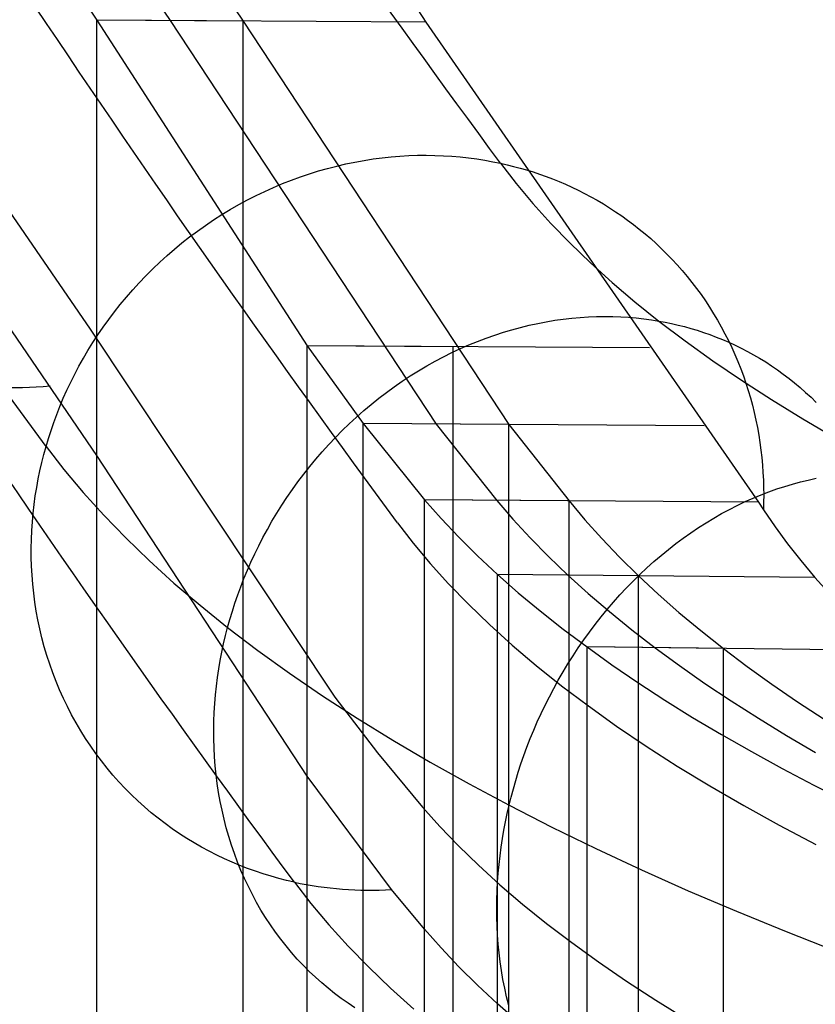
# Model space of a CAD drawing. Extents: x -37 to 483, y -973 to -253.
# Tile 141 of 197: x 97 to 125, y -358 to -324. Entities that reach past the tile are written whole.
import ezdxf

# ---------------------------------------------------------------- set-up
doc = ezdxf.new("R2010")
doc.units = 0
doc.layers.add('LIVELLO_04', color=96, linetype='CONTINUOUS')
doc.layers.add('PREDEFINITO', color=7, linetype='CONTINUOUS')

msp = doc.modelspace()

# ---------------------------------------------------------------- linework, layer by layer
at = {"layer": 'LIVELLO_04'}
for p, q in [((96.244, -318.136, 333.785), (100.154, -323.997, 347.275)), ((98.742, -318.153, 333.178), (102.665, -324.013, 346.715)), ((101.24, -318.17, 332.571), (105.177, -324.028, 346.155)), ((100.154, -323.997, 347.275), (107.372, -335.191, 374.575)), ((100.154, -891.181, 334.26), (100.154, -323.997, 347.275)), ((105.177, -324.028, 346.155), (100.154, -323.997, 347.275)), ((102.665, -324.013, 346.715), (111.807, -337.883, 380.821)), ((105.177, -324.028, 346.155), (114.309, -337.899, 380.227)), ((105.177, -891.212, 333.14), (105.177, -324.028, 346.155)), ((94.533, -326.778, 327.916), (99.92, -334.615, 346.181)), ((99.92, -334.615, 346.181), (108.331, -347.271, 377.785)), ((107.372, -335.191, 374.575), (109.305, -337.866, 381.414)), ((107.372, -878.449, 362.109), (107.372, -335.191, 374.575)), ((112.399, -335.222, 373.468), (107.372, -335.191, 374.575)), ((112.399, -878.48, 361.001), (112.399, -335.222, 373.468)), ((109.305, -337.866, 381.414), (111.408, -340.485, 388.231)), ((109.305, -875.389, 369.08), (109.305, -337.866, 381.414)), ((114.309, -337.899, 380.227), (109.305, -337.866, 381.414)), ((111.807, -337.883, 380.821), (113.892, -340.504, 387.578)), ((114.309, -337.899, 380.227), (116.376, -340.522, 386.924)), ((114.309, -875.422, 367.892), (114.309, -337.899, 380.227)), ((111.408, -340.485, 388.231), (111.981, -341.131, 389.926)), ((116.376, -340.522, 386.924), (111.408, -340.485, 388.231)), ((111.408, -872.386, 376.026), (111.408, -340.485, 388.231)), ((113.892, -340.504, 387.578), (114.45, -341.151, 389.229)), ((116.376, -340.522, 386.924), (116.919, -341.17, 388.532)), ((116.376, -872.422, 374.718), (116.376, -340.522, 386.924)), ((111.981, -341.131, 389.926), (112.59, -341.774, 391.612)), ((114.45, -341.151, 389.229), (115.044, -341.795, 390.872)), ((116.919, -341.17, 388.532), (117.498, -341.815, 390.132)), ((112.59, -341.774, 391.612), (113.235, -342.413, 393.288)), ((115.044, -341.795, 390.872), (115.673, -342.435, 392.506)), ((117.498, -341.815, 390.132), (118.111, -342.456, 391.725)), ((113.235, -342.413, 393.288), (113.916, -343.048, 394.954)), ((115.673, -342.435, 392.506), (116.338, -343.071, 394.131)), ((118.111, -342.456, 391.725), (118.759, -343.094, 393.308)), ((113.916, -343.048, 394.954), (114.633, -343.679, 396.609)), ((113.916, -869.445, 382.875), (113.916, -343.048, 394.954)), ((118.759, -343.094, 393.308), (113.916, -343.048, 394.954)), ((116.338, -343.071, 394.131), (117.036, -343.703, 395.745)), ((118.759, -343.094, 393.308), (119.44, -343.727, 394.881)), ((118.759, -869.491, 381.229), (118.759, -343.094, 393.308)), ((114.633, -343.679, 396.609), (115.385, -344.305, 398.254)), ((117.036, -343.703, 395.745), (117.77, -344.331, 397.349)), ((119.44, -343.727, 394.881), (120.155, -344.356, 396.444)), ((115.385, -344.305, 398.254), (116.172, -344.928, 399.886)), ((117.77, -344.331, 397.349), (118.538, -344.954, 398.941)), ((120.155, -344.356, 396.444), (120.904, -344.98, 397.996)), ((116.172, -344.928, 399.886), (116.994, -345.545, 401.507)), ((118.538, -344.954, 398.941), (119.34, -345.573, 400.522)), ((120.904, -344.98, 397.996), (121.686, -345.6, 399.537)), ((116.994, -345.545, 401.507), (117.85, -346.158, 403.114)), ((116.994, -866.578, 389.55), (116.994, -345.545, 401.507)), ((121.686, -345.6, 399.537), (116.994, -345.545, 401.507)), ((119.34, -345.573, 400.522), (120.175, -346.187, 402.09)), ((121.686, -345.6, 399.537), (122.5, -346.215, 401.065)), ((121.686, -866.633, 387.581), (121.686, -345.6, 399.537)), ((117.85, -346.158, 403.114), (118.741, -346.766, 404.708)), ((120.175, -346.187, 402.09), (121.044, -346.795, 403.644)), ((122.5, -346.215, 401.065), (123.347, -346.825, 402.58)), ((118.741, -346.766, 404.708), (119.666, -347.368, 406.289)), ((121.044, -346.795, 403.644), (121.946, -347.399, 405.185)), ((123.347, -346.825, 402.58), (124.227, -347.43, 404.082)), ((108.331, -347.271, 377.785), (109.795, -349.188, 382.82)), ((119.666, -347.368, 406.289), (120.625, -347.965, 407.854)), ((121.946, -347.399, 405.185), (122.882, -347.997, 406.713)), ((124.227, -347.43, 404.082), (125.139, -348.028, 405.571)), ((120.625, -347.965, 407.854), (121.617, -348.556, 409.405)), ((122.882, -347.997, 406.713), (123.85, -348.589, 408.226)), ((121.617, -348.556, 409.405), (122.642, -349.141, 410.94)), ((123.85, -348.589, 408.226), (124.85, -349.175, 409.724)), ((109.795, -349.188, 382.82), (111.339, -351.05, 387.776)), ((122.642, -349.141, 410.94), (123.699, -349.72, 412.46)), ((123.699, -349.72, 412.46), (124.789, -350.293, 413.963)), ((124.789, -350.293, 413.963), (125.911, -350.86, 415.45)), ((111.339, -351.05, 387.776), (111.938, -351.717, 389.56)), ((111.938, -351.717, 389.56), (112.581, -352.384, 391.346)), ((112.581, -352.384, 391.346), (113.27, -353.051, 393.131)), ((113.27, -353.051, 393.131), (114.003, -353.717, 394.916)), ((114.003, -353.717, 394.916), (114.781, -354.383, 396.698)), ((114.781, -354.383, 396.698), (115.606, -355.047, 398.477)), ((115.606, -355.047, 398.477), (116.476, -355.71, 400.252)), ((116.476, -355.71, 400.252), (117.392, -356.371, 402.021)), ((117.392, -356.371, 402.021), (118.354, -357.029, 403.783)), ((118.354, -357.029, 403.783), (119.363, -357.684, 405.537)), ((119.363, -357.684, 405.537), (120.418, -358.336, 407.282))]:
    msp.add_line(p, q, dxfattribs=at)
at = {"layer": 'PREDEFINITO'}
for p, q in [((99.108, -304.808, 301.06), (111.451, -324.067, 344.756)), ((96.244, -318.136, 333.785), (100.154, -323.997, 347.275)), ((100.154, -323.997, 347.275), (107.372, -335.191, 374.575)), ((111.451, -324.067, 344.756), (100.154, -323.997, 347.275)), ((100.154, -338.96, 346.932), (100.154, -323.997, 347.275)), ((111.451, -324.067, 344.756), (122.885, -340.57, 385.211)), ((110.259, -328.696, 392.762), (110.565, -328.671, 392.702)), ((110.565, -328.671, 392.702), (110.869, -328.653, 392.639)), ((110.869, -328.653, 392.639), (111.171, -328.643, 392.574)), ((111.171, -328.643, 392.574), (111.471, -328.64, 392.507)), ((111.471, -328.64, 392.507), (111.768, -328.645, 392.439)), ((111.768, -328.645, 392.439), (112.062, -328.656, 392.369)), ((112.062, -328.656, 392.369), (112.353, -328.674, 392.297)), ((112.353, -328.674, 392.297), (112.641, -328.699, 392.224)), ((108.082, -329.091, 393.121), (108.395, -329.011, 393.078)), ((108.395, -329.011, 393.078), (108.707, -328.938, 393.032)), ((108.707, -328.938, 393.032), (109.019, -328.874, 392.983)), ((109.019, -328.874, 392.983), (109.331, -328.817, 392.931)), ((109.331, -328.817, 392.931), (109.641, -328.769, 392.877)), ((109.641, -328.769, 392.877), (109.951, -328.729, 392.821)), ((109.951, -328.729, 392.821), (110.259, -328.696, 392.762)), ((112.641, -328.699, 392.224), (112.925, -328.73, 392.149)), ((112.925, -328.73, 392.149), (113.206, -328.767, 392.073)), ((113.206, -328.767, 392.073), (113.482, -328.811, 391.996)), ((113.482, -328.811, 391.996), (113.755, -328.861, 391.918)), ((113.755, -328.861, 391.918), (114.024, -328.916, 391.838)), ((114.024, -328.916, 391.838), (114.247, -328.966, 391.771)), ((114.024, -328.916, 391.838), (114.559, -329.608, 393.653)), ((114.247, -328.966, 391.771), (114.471, -329.022, 391.702)), ((107.148, -329.381, 393.235), (107.459, -329.276, 393.2)), ((107.459, -329.276, 393.2), (107.77, -329.18, 393.162)), ((107.77, -329.18, 393.162), (108.082, -329.091, 393.121)), ((114.471, -329.022, 391.702), (114.694, -329.082, 391.632)), ((114.694, -329.082, 391.632), (114.918, -329.147, 391.559)), ((114.918, -329.147, 391.559), (115.141, -329.216, 391.485)), ((115.141, -329.216, 391.485), (115.365, -329.291, 391.41)), ((115.365, -329.291, 391.41), (115.588, -329.371, 391.333)), ((106.225, -329.744, 393.322), (106.531, -329.615, 393.296)), ((106.531, -329.615, 393.296), (106.839, -329.494, 393.267)), ((106.839, -329.494, 393.267), (107.148, -329.381, 393.235)), ((114.559, -329.608, 393.653), (115.135, -330.297, 395.459)), ((115.588, -329.371, 391.333), (115.811, -329.455, 391.254)), ((115.811, -329.455, 391.254), (116.033, -329.545, 391.174)), ((116.033, -329.545, 391.174), (116.254, -329.639, 391.092)), ((116.254, -329.639, 391.092), (116.475, -329.739, 391.009)), ((105.322, -330.178, 393.381), (105.621, -330.025, 393.364)), ((105.621, -330.025, 393.364), (105.922, -329.881, 393.345)), ((105.922, -329.881, 393.345), (106.225, -329.744, 393.322)), ((116.475, -329.739, 391.009), (116.694, -329.844, 390.924)), ((116.694, -329.844, 390.924), (116.912, -329.954, 390.838)), ((116.912, -329.954, 390.838), (117.129, -330.07, 390.751)), ((104.736, -330.505, 393.403), (105.027, -330.338, 393.394)), ((105.027, -330.338, 393.394), (105.322, -330.178, 393.381)), ((115.135, -330.297, 395.459), (115.754, -330.982, 397.255)), ((117.129, -330.07, 390.751), (117.344, -330.19, 390.662)), ((117.344, -330.19, 390.662), (117.557, -330.316, 390.571)), ((117.557, -330.316, 390.571), (117.769, -330.447, 390.48)), ((104.164, -330.861, 393.413), (104.448, -330.68, 393.41)), ((104.448, -330.68, 393.41), (104.736, -330.505, 393.403)), ((117.769, -330.447, 390.48), (117.978, -330.583, 390.387)), ((117.978, -330.583, 390.387), (118.186, -330.725, 390.293)), ((103.884, -331.05, 393.413), (104.164, -330.861, 393.413)), ((115.754, -330.982, 397.255), (116.414, -331.663, 399.041)), ((118.186, -330.725, 390.293), (118.39, -330.871, 390.197)), ((118.39, -330.871, 390.197), (118.593, -331.023, 390.101)), ((118.593, -331.023, 390.101), (118.792, -331.179, 390.003)), ((103.339, -331.447, 393.403), (103.609, -331.245, 393.41)), ((103.609, -331.245, 393.41), (103.884, -331.05, 393.413)), ((118.792, -331.179, 390.003), (118.989, -331.341, 389.905)), ((118.989, -331.341, 389.905), (119.182, -331.508, 389.805)), ((102.815, -331.869, 393.38), (103.074, -331.655, 393.393)), ((103.074, -331.655, 393.393), (103.339, -331.447, 393.403)), ((116.414, -331.663, 399.041), (117.115, -332.34, 400.815)), ((119.182, -331.508, 389.805), (119.372, -331.679, 389.705)), ((119.372, -331.679, 389.705), (119.559, -331.856, 389.604)), ((102.561, -332.089, 393.364), (102.815, -331.869, 393.38)), ((119.559, -331.856, 389.604), (119.742, -332.037, 389.502)), ((119.742, -332.037, 389.502), (119.922, -332.223, 389.399)), ((102.07, -332.545, 393.322), (102.313, -332.315, 393.344)), ((102.313, -332.315, 393.344), (102.561, -332.089, 393.364)), ((117.115, -332.34, 400.815), (117.858, -333.012, 402.578)), ((119.922, -332.223, 389.399), (120.097, -332.413, 389.295)), ((101.834, -332.781, 393.296), (102.07, -332.545, 393.322)), ((120.097, -332.413, 389.295), (120.269, -332.608, 389.191)), ((120.269, -332.608, 389.191), (120.436, -332.807, 389.087)), ((101.382, -333.266, 393.236), (101.605, -333.022, 393.267)), ((101.605, -333.022, 393.267), (101.834, -332.781, 393.296)), ((117.858, -333.012, 402.578), (118.641, -333.679, 404.328)), ((120.436, -332.807, 389.087), (120.6, -333.01, 388.982)), ((120.6, -333.01, 388.982), (120.758, -333.218, 388.876)), ((100.154, -338.96, 346.932), (96.243, -333.248, 333.436)), ((101.165, -333.515, 393.201), (101.382, -333.266, 393.236)), ((120.758, -333.218, 388.876), (120.912, -333.43, 388.771)), ((100.956, -333.768, 393.164), (101.165, -333.515, 393.201)), ((118.641, -333.679, 404.328), (119.465, -334.341, 406.065)), ((120.912, -333.43, 388.771), (121.062, -333.645, 388.665)), ((121.062, -333.645, 388.665), (121.206, -333.864, 388.559)), ((100.557, -334.284, 393.081), (100.753, -334.025, 393.124)), ((100.753, -334.025, 393.124), (100.956, -333.768, 393.164)), ((121.206, -333.864, 388.559), (121.346, -334.087, 388.453)), ((121.346, -334.087, 388.453), (121.481, -334.313, 388.347)), ((100.369, -334.547, 393.035), (100.557, -334.284, 393.081)), ((115.007, -334.484, 407.77), (115.302, -334.42, 407.675)), ((115.302, -334.42, 407.675), (115.596, -334.363, 407.579)), ((115.596, -334.363, 407.579), (115.888, -334.315, 407.48)), ((115.888, -334.315, 407.48), (116.179, -334.274, 407.379)), ((116.179, -334.274, 407.379), (116.468, -334.241, 407.277)), ((116.468, -334.241, 407.277), (116.755, -334.215, 407.173)), ((116.755, -334.215, 407.173), (117.04, -334.197, 407.067)), ((117.04, -334.197, 407.067), (117.322, -334.186, 406.96)), ((117.322, -334.186, 406.96), (117.601, -334.182, 406.851)), ((117.601, -334.182, 406.851), (117.878, -334.185, 406.741)), ((117.878, -334.185, 406.741), (118.151, -334.195, 406.631)), ((118.151, -334.195, 406.631), (118.421, -334.212, 406.519)), ((118.421, -334.212, 406.519), (118.688, -334.235, 406.407)), ((118.688, -334.235, 406.407), (118.951, -334.264, 406.293)), ((118.951, -334.264, 406.293), (119.21, -334.299, 406.18)), ((119.21, -334.299, 406.18), (119.465, -334.341, 406.065)), ((119.465, -334.341, 406.065), (120.368, -335.025, 407.862)), ((119.465, -334.341, 406.065), (119.684, -334.381, 405.966)), ((119.684, -334.381, 405.966), (119.903, -334.427, 405.864)), ((119.903, -334.427, 405.864), (120.122, -334.477, 405.761)), ((121.481, -334.313, 388.347), (121.61, -334.542, 388.24)), ((100.187, -334.812, 392.987), (100.369, -334.547, 393.035)), ((113.822, -334.822, 408.122), (114.119, -334.725, 408.038)), ((114.119, -334.725, 408.038), (114.415, -334.637, 407.951)), ((114.415, -334.637, 407.951), (114.711, -334.557, 407.862)), ((114.711, -334.557, 407.862), (115.007, -334.484, 407.77)), ((120.122, -334.477, 405.761), (120.342, -334.533, 405.656)), ((120.342, -334.533, 405.656), (120.561, -334.593, 405.55)), ((120.561, -334.593, 405.55), (120.78, -334.659, 405.442)), ((120.78, -334.659, 405.442), (120.999, -334.731, 405.332)), ((120.999, -334.731, 405.332), (121.218, -334.807, 405.22)), ((121.61, -334.542, 388.24), (121.735, -334.775, 388.134)), ((99.846, -335.35, 392.884), (100.013, -335.08, 392.937)), ((100.013, -335.08, 392.937), (100.187, -334.812, 392.987)), ((112.935, -335.16, 408.358), (113.23, -335.039, 408.282)), ((113.23, -335.039, 408.282), (113.526, -334.927, 408.204)), ((113.526, -334.927, 408.204), (113.822, -334.822, 408.122)), ((120.368, -335.025, 407.862), (121.314, -335.704, 409.644)), ((121.218, -334.807, 405.22), (121.435, -334.89, 405.107)), ((121.435, -334.89, 405.107), (121.652, -334.977, 404.992)), ((121.652, -334.977, 404.992), (121.868, -335.07, 404.876)), ((121.735, -334.775, 388.134), (121.854, -335.01, 388.029)), ((121.854, -335.01, 388.029), (121.967, -335.249, 387.923)), ((121.868, -335.07, 404.876), (122.083, -335.169, 404.759)), ((99.687, -335.621, 392.829), (99.846, -335.35, 392.884)), ((107.372, -335.191, 374.575), (109.305, -337.866, 381.414)), ((119.143, -335.264, 371.981), (107.372, -335.191, 374.575)), ((107.372, -349.985, 374.236), (107.372, -335.191, 374.575)), ((112.059, -335.57, 408.564), (112.35, -335.426, 408.499)), ((112.35, -335.426, 408.499), (112.642, -335.289, 408.43)), ((112.642, -335.289, 408.43), (112.935, -335.16, 408.358)), ((121.967, -335.249, 387.923), (122.075, -335.489, 387.818)), ((122.083, -335.169, 404.759), (122.296, -335.273, 404.64)), ((122.296, -335.273, 404.64), (122.508, -335.383, 404.52)), ((122.508, -335.383, 404.52), (122.719, -335.499, 404.398)), ((99.534, -335.895, 392.772), (99.687, -335.621, 392.829)), ((111.485, -335.883, 408.685), (111.771, -335.723, 408.627)), ((111.771, -335.723, 408.627), (112.059, -335.57, 408.564)), ((121.314, -335.704, 409.644), (122.303, -336.376, 411.408)), ((122.075, -335.489, 387.818), (122.178, -335.733, 387.713)), ((122.178, -335.733, 387.713), (122.275, -335.978, 387.609)), ((122.719, -335.499, 404.398), (122.927, -335.62, 404.276)), ((122.927, -335.62, 404.276), (123.134, -335.747, 404.152)), ((123.134, -335.747, 404.152), (123.338, -335.879, 404.027)), ((99.389, -336.169, 392.713), (99.534, -335.895, 392.772)), ((110.922, -336.226, 408.792), (111.202, -336.051, 408.74)), ((111.202, -336.051, 408.74), (111.485, -335.883, 408.685)), ((122.275, -335.978, 387.609), (122.367, -336.226, 387.506)), ((123.338, -335.879, 404.027), (123.54, -336.017, 403.902)), ((123.54, -336.017, 403.902), (123.74, -336.161, 403.775)), ((99.121, -336.72, 392.589), (99.252, -336.444, 392.652)), ((99.252, -336.444, 392.652), (99.389, -336.169, 392.713)), ((110.372, -336.597, 408.883), (110.646, -336.408, 408.84)), ((110.646, -336.408, 408.84), (110.922, -336.226, 408.792)), ((122.303, -336.376, 411.408), (123.335, -337.041, 413.156)), ((122.367, -336.226, 387.506), (122.453, -336.475, 387.403)), ((123.74, -336.161, 403.775), (123.936, -336.31, 403.648)), ((123.936, -336.31, 403.648), (124.13, -336.465, 403.52)), ((98.998, -336.996, 392.524), (99.121, -336.72, 392.589)), ((109.838, -336.996, 408.96), (110.103, -336.793, 408.924)), ((110.103, -336.793, 408.924), (110.372, -336.597, 408.883)), ((122.453, -336.475, 387.403), (122.533, -336.726, 387.3)), ((122.533, -336.726, 387.3), (122.608, -336.979, 387.199)), ((124.13, -336.465, 403.52), (124.321, -336.625, 403.391)), ((124.321, -336.625, 403.391), (124.508, -336.791, 403.262)), ((124.508, -336.791, 403.262), (124.693, -336.962, 403.132)), ((98.882, -337.273, 392.458), (98.998, -336.996, 392.524)), ((109.577, -337.206, 408.992), (109.838, -336.996, 408.96)), ((122.608, -336.979, 387.199), (122.676, -337.233, 387.098)), ((123.335, -337.041, 413.156), (124.41, -337.699, 414.886)), ((124.693, -336.962, 403.132), (124.873, -337.138, 403.002)), ((98.772, -337.549, 392.39), (98.882, -337.273, 392.458)), ((109.07, -337.643, 409.045), (109.321, -337.421, 409.021)), ((109.321, -337.421, 409.021), (109.577, -337.206, 408.992)), ((122.676, -337.233, 387.098), (122.74, -337.488, 386.999)), ((98.67, -337.825, 392.321), (98.772, -337.549, 392.39)), ((108.823, -337.871, 409.066), (109.07, -337.643, 409.045)), ((122.74, -337.488, 386.999), (122.797, -337.744, 386.9)), ((122.797, -337.744, 386.9), (122.849, -338.001, 386.802)), ((124.41, -337.699, 414.886), (125.526, -338.35, 416.596)), ((98.487, -338.375, 392.178), (98.575, -338.1, 392.25)), ((98.575, -338.1, 392.25), (98.67, -337.825, 392.321)), ((108.347, -338.342, 409.095), (108.582, -338.104, 409.082)), ((108.582, -338.104, 409.082), (108.823, -337.871, 409.066)), ((109.305, -337.866, 381.414), (111.408, -340.485, 388.231)), ((121.024, -337.944, 378.633), (109.305, -337.866, 381.414)), ((109.305, -352.638, 381.075), (109.305, -337.866, 381.414)), ((122.849, -338.001, 386.802), (122.895, -338.259, 386.705)), ((98.405, -338.649, 392.105), (98.487, -338.375, 392.178)), ((108.117, -338.585, 409.104), (108.347, -338.342, 409.095)), ((122.895, -338.259, 386.705), (122.936, -338.516, 386.61)), ((98.33, -338.924, 392.03), (98.405, -338.649, 392.105)), ((98.405, -338.649, 392.105), (99.017, -339.441, 394.18)), ((107.894, -338.833, 409.109), (108.117, -338.585, 409.104)), ((122.936, -338.516, 386.61), (122.971, -338.774, 386.515)), ((122.971, -338.774, 386.515), (123, -339.033, 386.422)), ((98.259, -339.202, 391.952), (98.33, -338.924, 392.03)), ((107.372, -349.985, 374.236), (100.154, -338.96, 346.932)), ((107.464, -339.341, 409.107), (107.676, -339.085, 409.11)), ((107.676, -339.085, 409.11), (107.894, -338.833, 409.109)), ((123, -339.033, 386.422), (123.024, -339.291, 386.33)), ((98.136, -339.77, 391.79), (98.195, -339.484, 391.872)), ((98.195, -339.484, 391.872), (98.259, -339.202, 391.952)), ((99.017, -339.441, 394.18), (99.677, -340.23, 396.245)), ((107.259, -339.601, 409.101), (107.464, -339.341, 409.107)), ((123.024, -339.291, 386.33), (123.042, -339.548, 386.24)), ((98.083, -340.058, 391.705), (98.136, -339.77, 391.79)), ((107.061, -339.865, 409.091), (107.259, -339.601, 409.101)), ((123.042, -339.548, 386.24), (123.055, -339.806, 386.151)), ((123.055, -339.806, 386.151), (123.063, -340.063, 386.063)), ((124.329, -339.87, 421.986), (124.597, -339.805, 421.848)), ((124.597, -339.805, 421.848), (124.864, -339.747, 421.709)), ((98.036, -340.35, 391.618), (98.083, -340.058, 391.705)), ((106.683, -340.401, 409.059), (106.868, -340.132, 409.077)), ((106.868, -340.132, 409.077), (107.061, -339.865, 409.091)), ((123.063, -340.063, 386.063), (123.066, -340.318, 385.977)), ((123.246, -340.209, 422.514), (123.518, -340.112, 422.385)), ((123.518, -340.112, 422.385), (123.789, -340.024, 422.254)), ((123.789, -340.024, 422.254), (124.059, -339.943, 422.121)), ((124.059, -339.943, 422.121), (124.329, -339.87, 421.986)), ((97.996, -340.644, 391.529), (98.036, -340.35, 391.618)), ((99.677, -340.23, 396.245), (100.386, -341.015, 398.298)), ((106.504, -340.674, 409.038), (106.683, -340.401, 409.059)), ((111.408, -340.485, 388.231), (111.981, -341.131, 389.926)), ((122.885, -340.57, 385.211), (111.408, -340.485, 388.231)), ((111.408, -355.246, 387.893), (111.408, -340.485, 388.231)), ((122.43, -340.549, 422.884), (122.702, -340.428, 422.764)), ((122.702, -340.428, 422.764), (122.974, -340.315, 422.64)), ((122.974, -340.315, 422.64), (123.246, -340.209, 422.514)), ((123.066, -340.318, 385.977), (123.063, -340.573, 385.892)), ((97.962, -340.941, 391.437), (97.996, -340.644, 391.529)), ((106.332, -340.948, 409.014), (106.504, -340.674, 409.038)), ((121.62, -340.961, 423.227), (121.889, -340.815, 423.116)), ((121.889, -340.815, 423.116), (122.159, -340.678, 423.002)), ((122.159, -340.678, 423.002), (122.43, -340.549, 422.884)), ((122.885, -340.57, 385.211), (123.055, -340.827, 385.809)), ((123.063, -340.573, 385.892), (123.055, -340.827, 385.809)), ((123.055, -340.827, 385.809), (123.458, -341.414, 387.176)), ((97.935, -341.24, 391.343), (97.962, -340.941, 391.437)), ((100.386, -341.015, 398.298), (101.142, -341.797, 400.339)), ((106.167, -341.225, 408.986), (106.332, -340.948, 409.014)), ((111.981, -341.131, 389.926), (112.59, -341.774, 391.612)), ((121.087, -341.274, 423.438), (121.352, -341.114, 423.334)), ((121.352, -341.114, 423.334), (121.62, -340.961, 423.227)), ((97.915, -341.542, 391.246), (97.935, -341.24, 391.343)), ((105.858, -341.783, 408.921), (106.009, -341.503, 408.955)), ((106.009, -341.503, 408.955), (106.167, -341.225, 408.986)), ((110.481, -341.273, 388.499), (111.021, -341.972, 390.332)), ((120.561, -341.619, 423.634), (120.823, -341.443, 423.538)), ((120.823, -341.443, 423.538), (121.087, -341.274, 423.438)), ((123.458, -341.414, 387.176), (123.888, -341.997, 388.538)), ((97.896, -342.15, 391.046), (97.902, -341.845, 391.147)), ((97.902, -341.845, 391.147), (97.915, -341.542, 391.246)), ((101.142, -341.797, 400.339), (101.947, -342.574, 402.366)), ((105.714, -342.064, 408.883), (105.858, -341.783, 408.921)), ((112.59, -341.774, 391.612), (113.235, -342.413, 393.288)), ((120.045, -341.993, 423.815), (120.302, -341.802, 423.727)), ((120.302, -341.802, 423.727), (120.561, -341.619, 423.634)), ((97.898, -342.456, 390.943), (97.896, -342.15, 391.046)), ((105.576, -342.345, 408.843), (105.714, -342.064, 408.883)), ((111.021, -341.972, 390.332), (111.607, -342.673, 392.169)), ((119.542, -342.395, 423.979), (119.792, -342.191, 423.899)), ((119.792, -342.191, 423.899), (120.045, -341.993, 423.815)), ((123.888, -341.997, 388.538), (124.345, -342.576, 389.894)), ((97.907, -342.764, 390.838), (97.898, -342.456, 390.943)), ((105.446, -342.627, 408.8), (105.576, -342.345, 408.843)), ((113.235, -342.413, 393.288), (113.916, -343.048, 394.954)), ((119.295, -342.606, 424.054), (119.542, -342.395, 423.979)), ((97.924, -343.072, 390.731), (97.907, -342.764, 390.838)), ((101.947, -342.574, 402.366), (102.799, -343.346, 404.38)), ((105.322, -342.91, 408.754), (105.446, -342.627, 408.8)), ((111.607, -342.673, 392.169), (112.239, -343.375, 394.007)), ((118.814, -343.048, 424.192), (119.053, -342.824, 424.125)), ((119.053, -342.824, 424.125), (119.295, -342.606, 424.054)), ((124.345, -342.576, 389.894), (124.828, -343.151, 391.245)), ((97.949, -343.381, 390.622), (97.924, -343.072, 390.731)), ((105.096, -343.475, 408.653), (105.206, -343.193, 408.705)), ((105.206, -343.193, 408.705), (105.322, -342.91, 408.754)), ((113.916, -343.048, 394.954), (114.633, -343.679, 396.609)), ((124.828, -343.151, 391.245), (113.916, -343.048, 394.954)), ((113.916, -357.81, 394.615), (113.916, -343.048, 394.954)), ((118.58, -343.278, 424.254), (118.814, -343.048, 424.192)), ((124.828, -343.151, 391.245), (125.398, -343.788, 392.741)), ((97.981, -343.691, 390.511), (97.949, -343.381, 390.622)), ((102.799, -343.346, 404.38), (103.699, -344.113, 406.378)), ((104.993, -343.757, 408.6), (105.096, -343.475, 408.653)), ((112.239, -343.375, 394.007), (112.919, -344.076, 395.846)), ((118.125, -343.754, 424.364), (118.35, -343.513, 424.311)), ((118.35, -343.513, 424.311), (118.58, -343.278, 424.254)), ((98.022, -344, 390.398), (97.981, -343.691, 390.511)), ((104.896, -344.038, 408.543), (104.993, -343.757, 408.6)), ((114.633, -343.679, 396.609), (115.385, -344.305, 398.254)), ((117.904, -344, 424.412), (118.125, -343.754, 424.364)), ((98.07, -344.309, 390.284), (98.022, -344, 390.398)), ((103.699, -344.113, 406.378), (104.645, -344.875, 408.361)), ((104.806, -344.318, 408.485), (104.896, -344.038, 408.543)), ((112.919, -344.076, 395.846), (113.647, -344.778, 397.684)), ((117.689, -344.252, 424.456), (117.904, -344, 424.412)), ((98.127, -344.617, 390.168), (98.07, -344.309, 390.284)), ((104.723, -344.597, 408.424), (104.806, -344.318, 408.485)), ((115.385, -344.305, 398.254), (116.172, -344.928, 399.886)), ((117.275, -344.767, 424.529), (117.479, -344.507, 424.494)), ((117.479, -344.507, 424.494), (117.689, -344.252, 424.456)), ((98.191, -344.925, 390.05), (98.127, -344.617, 390.168)), ((104.574, -345.154, 408.296), (104.645, -344.875, 408.361)), ((104.645, -344.875, 408.361), (104.723, -344.597, 408.424)), ((104.645, -344.875, 408.361), (105.682, -345.664, 410.413)), ((113.647, -344.778, 397.684), (114.422, -345.479, 399.52)), ((117.076, -345.032, 424.558), (117.275, -344.767, 424.529)), ((98.264, -345.231, 389.931), (98.191, -344.925, 390.05)), ((98.345, -345.535, 389.811), (98.264, -345.231, 389.931)), ((104.508, -345.436, 408.228), (104.574, -345.154, 408.296)), ((116.172, -344.928, 399.886), (116.994, -345.545, 401.507)), ((116.883, -345.3, 424.583), (117.076, -345.032, 424.558)), ((98.435, -345.838, 389.689), (98.345, -345.535, 389.811)), ((104.447, -345.721, 408.156), (104.508, -345.436, 408.228)), ((114.422, -345.479, 399.52), (115.246, -346.178, 401.353)), ((116.514, -345.845, 424.619), (116.696, -345.571, 424.603)), ((116.696, -345.571, 424.603), (116.883, -345.3, 424.583)), ((116.994, -345.545, 401.507), (117.85, -346.158, 403.114)), ((127.304, -345.666, 397.178), (116.994, -345.545, 401.507)), ((116.994, -360.309, 401.168), (116.994, -345.545, 401.507)), ((98.532, -346.139, 389.567), (98.435, -345.838, 389.689)), ((104.391, -346.009, 408.081), (104.447, -345.721, 408.156)), ((105.682, -345.664, 410.413), (106.769, -346.446, 412.445)), ((116.339, -346.123, 424.63), (116.514, -345.845, 424.619)), ((98.637, -346.437, 389.443), (98.532, -346.139, 389.567)), ((104.341, -346.301, 408.003), (104.391, -346.009, 408.081)), ((115.246, -346.178, 401.353), (116.119, -346.876, 403.181)), ((116.17, -346.402, 424.636), (116.339, -346.123, 424.63)), ((117.85, -346.158, 403.114), (118.741, -346.766, 404.708)), ((98.751, -346.732, 389.319), (98.637, -346.437, 389.443)), ((104.26, -346.891, 407.838), (104.297, -346.594, 407.922)), ((104.297, -346.594, 407.922), (104.341, -346.301, 408.003)), ((106.769, -346.446, 412.445), (107.906, -347.222, 414.458)), ((116.007, -346.684, 424.638), (116.17, -346.402, 424.636)), ((98.872, -347.024, 389.193), (98.751, -346.732, 389.319)), ((104.228, -347.189, 407.75), (104.26, -346.891, 407.838)), ((115.85, -346.968, 424.636), (116.007, -346.684, 424.638)), ((116.119, -346.876, 403.181), (117.04, -347.572, 405.004)), ((118.741, -346.766, 404.708), (119.666, -347.368, 406.289)), ((99.002, -347.313, 389.067), (98.872, -347.024, 389.193)), ((104.203, -347.49, 407.659), (104.228, -347.189, 407.75)), ((107.906, -347.222, 414.458), (109.092, -347.99, 416.45)), ((115.556, -347.541, 424.619), (115.7, -347.254, 424.63)), ((115.7, -347.254, 424.63), (115.85, -346.968, 424.636)), ((99.139, -347.597, 388.941), (99.002, -347.313, 389.067)), ((99.284, -347.878, 388.814), (99.139, -347.597, 388.941)), ((104.184, -347.792, 407.565), (104.203, -347.49, 407.659)), ((115.418, -347.829, 424.604), (115.556, -347.541, 424.619)), ((117.04, -347.572, 405.004), (118.01, -348.265, 406.82)), ((119.666, -347.368, 406.289), (120.625, -347.965, 407.854)), ((99.436, -348.155, 388.687), (99.284, -347.878, 388.814)), ((104.172, -348.096, 407.468), (104.184, -347.792, 407.565)), ((115.287, -348.117, 424.586), (115.418, -347.829, 424.604)), ((120.625, -347.965, 407.854), (121.617, -348.556, 409.405)), ((99.596, -348.427, 388.56), (99.436, -348.155, 388.687)), ((104.167, -348.401, 407.368), (104.172, -348.096, 407.468)), ((109.092, -347.99, 416.45), (110.327, -348.751, 418.422)), ((115.162, -348.406, 424.563), (115.287, -348.117, 424.586)), ((118.01, -348.265, 406.82), (119.029, -348.955, 408.628)), ((99.763, -348.694, 388.433), (99.596, -348.427, 388.56)), ((104.169, -348.708, 407.265), (104.167, -348.401, 407.368)), ((115.043, -348.696, 424.536), (115.162, -348.406, 424.563)), ((121.617, -348.556, 409.405), (122.642, -349.141, 410.94)), ((99.938, -348.956, 388.306), (99.763, -348.694, 388.433)), ((100.119, -349.212, 388.179), (99.938, -348.956, 388.306)), ((104.179, -349.015, 407.158), (104.169, -348.708, 407.265)), ((110.327, -348.751, 418.422), (111.609, -349.504, 420.371)), ((114.825, -349.274, 424.472), (114.931, -348.985, 424.506)), ((114.931, -348.985, 424.506), (115.043, -348.696, 424.536)), ((119.029, -348.955, 408.628), (120.098, -349.641, 410.426)), ((100.306, -349.463, 388.052), (100.119, -349.212, 388.179)), ((104.195, -349.322, 407.049), (104.179, -349.015, 407.158)), ((104.219, -349.63, 406.936), (104.195, -349.322, 407.049)), ((114.725, -349.562, 424.435), (114.825, -349.274, 424.472)), ((122.642, -349.141, 410.94), (123.699, -349.72, 412.46)), ((100.5, -349.708, 387.927), (100.306, -349.463, 388.052)), ((104.25, -349.937, 406.821), (104.219, -349.63, 406.936)), ((111.609, -349.504, 420.371), (112.94, -350.249, 422.297)), ((114.632, -349.849, 424.394), (114.725, -349.562, 424.435)), ((120.098, -349.641, 410.426), (121.215, -350.323, 412.212)), ((100.701, -349.947, 387.801), (100.5, -349.708, 387.927)), ((100.907, -350.179, 387.677), (100.701, -349.947, 387.801)), ((104.289, -350.244, 406.703), (104.25, -349.937, 406.821)), ((110.279, -353.882, 384.32), (107.372, -349.985, 374.236)), ((114.544, -350.135, 424.35), (114.632, -349.849, 424.394)), ((123.699, -349.72, 412.46), (124.789, -350.293, 413.963)), ((101.119, -350.406, 387.553), (100.907, -350.179, 387.677)), ((104.336, -350.551, 406.582), (104.289, -350.244, 406.703)), ((112.94, -350.249, 422.297), (114.317, -350.986, 424.2)), ((114.463, -350.42, 424.303), (114.544, -350.135, 424.35)), ((121.215, -350.323, 412.212), (122.382, -351, 413.987)), ((124.789, -350.293, 413.963), (125.911, -350.86, 415.45)), ((101.337, -350.625, 387.43), (101.119, -350.406, 387.553)), ((101.559, -350.838, 387.309), (101.337, -350.625, 387.43)), ((104.39, -350.856, 406.458), (104.336, -350.551, 406.582)), ((114.387, -350.704, 424.253), (114.463, -350.42, 424.303)), ((101.787, -351.044, 387.188), (101.559, -350.838, 387.309)), ((104.452, -351.16, 406.332), (104.39, -350.856, 406.458)), ((114.253, -351.268, 424.143), (114.317, -350.986, 424.2)), ((114.317, -350.986, 424.2), (114.387, -350.704, 424.253)), ((114.317, -350.986, 424.2), (115.784, -351.735, 426.133)), ((122.382, -351, 413.987), (123.597, -351.672, 415.748)), ((102.019, -351.243, 387.069), (101.787, -351.044, 387.188)), ((102.256, -351.434, 386.952), (102.019, -351.243, 387.069)), ((104.522, -351.462, 406.203), (104.452, -351.16, 406.332)), ((114.193, -351.553, 424.083), (114.253, -351.268, 424.143)), ((102.497, -351.619, 386.836), (102.256, -351.434, 386.952)), ((102.741, -351.796, 386.721), (102.497, -351.619, 386.836)), ((104.599, -351.763, 406.072), (104.522, -351.462, 406.203)), ((114.138, -351.842, 424.019), (114.193, -351.553, 424.083)), ((123.597, -351.672, 415.748), (124.86, -352.338, 417.493)), ((102.989, -351.966, 386.608), (102.741, -351.796, 386.721)), ((103.24, -352.128, 386.497), (102.989, -351.966, 386.608)), ((104.684, -352.061, 405.939), (104.599, -351.763, 406.072)), ((114.089, -352.133, 423.951), (114.138, -351.842, 424.019)), ((115.784, -351.735, 426.133), (117.3, -352.474, 428.039)), ((103.495, -352.283, 386.388), (103.24, -352.128, 386.497)), ((103.751, -352.43, 386.28), (103.495, -352.283, 386.388)), ((104.777, -352.356, 405.803), (104.684, -352.061, 405.939)), ((104.878, -352.649, 405.666), (104.777, -352.356, 405.803)), ((114.044, -352.427, 423.879), (114.089, -352.133, 423.951)), ((104.011, -352.57, 386.175), (103.751, -352.43, 386.28)), ((104.272, -352.703, 386.072), (104.011, -352.57, 386.175)), ((104.535, -352.828, 385.97), (104.272, -352.703, 386.072)), ((104.986, -352.938, 405.526), (104.878, -352.649, 405.666)), ((114.005, -352.723, 423.803), (114.044, -352.427, 423.879)), ((117.3, -352.474, 428.039), (118.864, -353.204, 429.917)), ((104.799, -352.946, 385.871), (104.535, -352.828, 385.97)), ((105.065, -353.056, 385.774), (104.799, -352.946, 385.871)), ((105.102, -353.224, 405.385), (104.986, -352.938, 405.526)), ((113.944, -353.321, 423.639), (113.971, -353.021, 423.723)), ((113.971, -353.021, 423.723), (114.005, -352.723, 423.803)), ((105.332, -353.159, 385.679), (105.065, -353.056, 385.774)), ((105.225, -353.505, 405.242), (105.102, -353.224, 405.385)), ((105.599, -353.255, 385.587), (105.332, -353.159, 385.679)), ((105.867, -353.344, 385.497), (105.599, -353.255, 385.587)), ((106.135, -353.425, 385.409), (105.867, -353.344, 385.497)), ((113.922, -353.622, 423.551), (113.944, -353.321, 423.639)), ((118.864, -353.204, 429.917), (120.475, -353.923, 431.767)), ((105.356, -353.783, 405.098), (105.225, -353.505, 405.242)), ((106.403, -353.5, 385.323), (106.135, -353.425, 385.409)), ((106.67, -353.568, 385.24), (106.403, -353.5, 385.323)), ((106.937, -353.629, 385.159), (106.67, -353.568, 385.24)), ((106.937, -353.629, 385.159), (107.507, -354.367, 387.092)), ((113.906, -353.925, 423.459), (113.922, -353.622, 423.551)), ((105.494, -354.056, 404.952), (105.356, -353.783, 405.098)), ((105.639, -354.325, 404.805), (105.494, -354.056, 404.952)), ((111.408, -355.246, 387.893), (110.279, -353.882, 384.32)), ((113.896, -354.23, 423.363), (113.906, -353.925, 423.459)), ((120.475, -353.923, 431.767), (122.132, -354.631, 433.588)), ((105.791, -354.588, 404.657), (105.639, -354.325, 404.805)), ((107.507, -354.367, 387.092), (108.123, -355.101, 389.015)), ((113.893, -354.535, 423.262), (113.896, -354.23, 423.363)), ((105.951, -354.847, 404.508), (105.791, -354.588, 404.657)), ((113.896, -354.84, 423.158), (113.893, -354.535, 423.262)), ((122.132, -354.631, 433.588), (123.835, -355.329, 435.378)), ((106.116, -355.1, 404.358), (105.951, -354.847, 404.508)), ((113.906, -355.147, 423.05), (113.896, -354.84, 423.158)), ((106.289, -355.347, 404.207), (106.116, -355.1, 404.358)), ((106.467, -355.588, 404.056), (106.289, -355.347, 404.207)), ((108.123, -355.101, 389.015), (108.785, -355.831, 390.927)), ((111.981, -355.892, 389.587), (111.408, -355.246, 387.893)), ((113.922, -355.453, 422.937), (113.906, -355.147, 423.05)), ((123.835, -355.329, 435.378), (125.583, -356.015, 437.137)), ((106.652, -355.823, 403.905), (106.467, -355.588, 404.056)), ((113.945, -355.759, 422.821), (113.922, -355.453, 422.937)), ((106.843, -356.051, 403.754), (106.652, -355.823, 403.905)), ((107.039, -356.273, 403.602), (106.843, -356.051, 403.754)), ((108.785, -355.831, 390.927), (109.493, -356.557, 392.828)), ((112.59, -356.536, 391.273), (111.981, -355.892, 389.587)), ((113.976, -356.064, 422.701), (113.945, -355.759, 422.821)), ((114.012, -356.368, 422.577), (113.976, -356.064, 422.701)), ((107.241, -356.488, 403.451), (107.039, -356.273, 403.602)), ((114.056, -356.672, 422.449), (114.012, -356.368, 422.577)), ((107.448, -356.697, 403.3), (107.241, -356.488, 403.451)), ((107.659, -356.898, 403.149), (107.448, -356.697, 403.3)), ((109.493, -356.557, 392.828), (110.245, -357.278, 394.716)), ((113.235, -357.175, 392.949), (112.59, -356.536, 391.273)), ((114.107, -356.974, 422.318), (114.056, -356.672, 422.449)), ((107.876, -357.092, 402.999), (107.659, -356.898, 403.149)), ((108.097, -357.279, 402.849), (107.876, -357.092, 402.999)), ((114.166, -357.274, 422.183), (114.107, -356.974, 422.318)), ((108.322, -357.458, 402.701), (108.097, -357.279, 402.849)), ((110.245, -357.278, 394.716), (111.043, -357.995, 396.591)), ((113.916, -357.81, 394.615), (113.235, -357.175, 392.949)), ((114.231, -357.572, 422.044), (114.166, -357.274, 422.183)), ((108.551, -357.63, 402.553), (108.322, -357.458, 402.701)), ((108.783, -357.795, 402.407), (108.551, -357.63, 402.553)), ((114.303, -357.868, 421.902), (114.231, -357.572, 422.044)), ((109.019, -357.952, 402.261), (108.783, -357.795, 402.407)), ((114.886, -358.657, 396.834), (113.916, -357.81, 394.615))]:
    msp.add_line(p, q, dxfattribs=at)
at = {"layer": 'PREDEFINITO', "extrusion": (0.963019, 0.006181, -0.269363)}
for centre, radius, start, end in [((975.71, 889.597, 2.228), 1391.531, 200.2704, 204.161354), ((973.674, 888.436, -12.945), 1399.629, 200.2704, 204.161354), ((972.929, 888.933, -0.361), 1401.715, 200.270383, 204.161371), ((970.172, 888.279, -2.951), 1411.924, 200.2704, 204.161354)]:
    msp.add_arc(centre, radius, start, end, dxfattribs=at)
at = {"layer": 'PREDEFINITO', "extrusion": (0.207306, -0.335733, 0.918862)}
msp.add_arc((-87.045, -165.11, 446.975), 12.463, 223.7206, 241.5563, dxfattribs=at)
at = {"layer": 'PREDEFINITO', "extrusion": (0.209364, -0.310622, 0.92719)}
msp.add_arc((-99.66, -174.76, 489.35), 12.452, 221.5987, 237.5458, dxfattribs=at)

doc.saveas('drawing.dxf')
